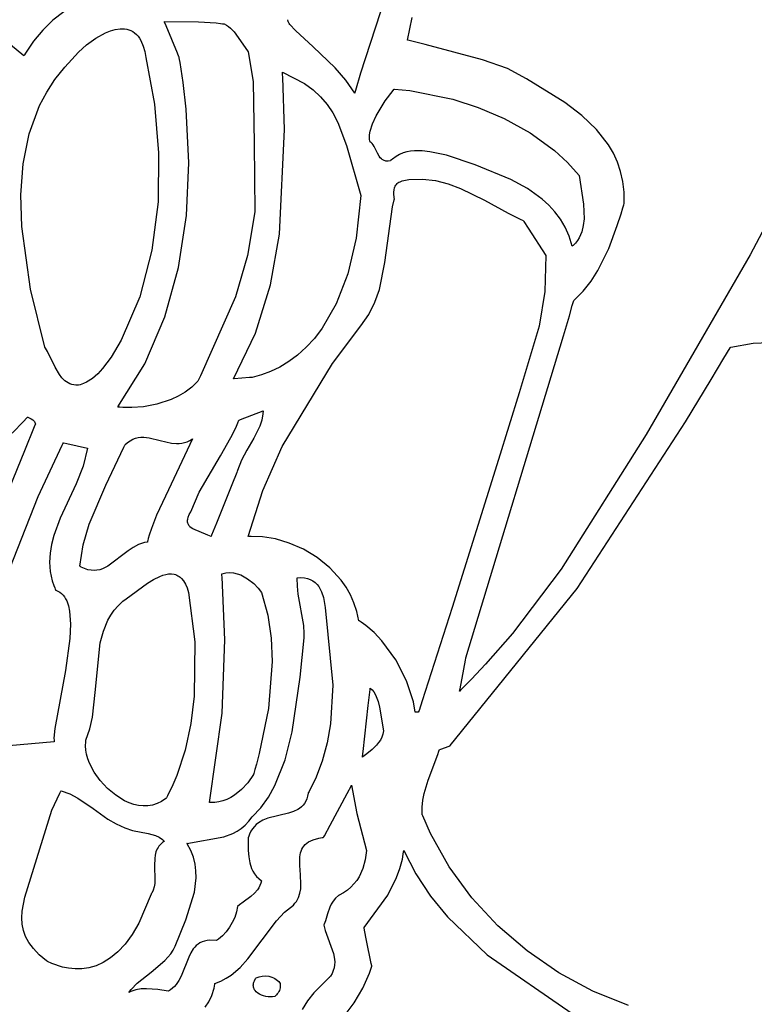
# Model space of a CAD drawing. Extents: x 21.3 to 51.6, y -34 to 34.1.
# Tile 24 of 117: x 45.8 to 47.1, y -29.4 to -27.6. Entities that reach past the tile are written whole.
import ezdxf

# ---------------------------------------------------------------- set-up
doc = ezdxf.new("R2010")
doc.units = 0

msp = doc.modelspace()

# ---------------------------------------------------------------- linework, layer by layer
at = {"layer": 'Layer 1', "color": 7, "linetype": 'CONTINUOUS'}
for p, q in [((46.674022, -26.883536), (46.406648, -27.708323)), ((45.8759, -27.59832), (45.856473, -27.613763)), ((45.856473, -27.613763), (45.838474, -27.63124)), ((46.056417, -27.617081), (46.056019, -27.616119)), ((46.056026, -27.616119), (46.117168, -27.616754)), ((46.059181, -27.623775), (46.056417, -27.617081)), ((46.117168, -27.616754), (46.148547, -27.618409)), ((46.148547, -27.618409), (46.156044, -27.619261)), ((46.156044, -27.619261), (46.159713, -27.619772)), ((46.159713, -27.619772), (46.161526, -27.62005)), ((46.161526, -27.62005), (46.162426, -27.620195)), ((46.162426, -27.620195), (46.162875, -27.620269)), ((46.162875, -27.620269), (46.162931, -27.620278)), ((46.162965, -27.620284), (46.167002, -27.622324)), ((46.276786, -27.61352), (46.276841, -27.612725)), ((46.276849, -27.614362), (46.276786, -27.61352)), ((46.276841, -27.612725), (46.276849, -27.612677)), ((46.277029, -27.615249), (46.276849, -27.614362)), ((46.277321, -27.616181), (46.277029, -27.615249)), ((46.277724, -27.617158), (46.277321, -27.616181)), ((46.278849, -27.619244), (46.277724, -27.617158)), ((46.280381, -27.621505), (46.278849, -27.619244)), ((46.490746, -27.649438), (46.499193, -27.60887)), ((45.838474, -27.63124), (45.822068, -27.650798)), ((45.933338, -27.645559), (45.950744, -27.636163)), ((45.950744, -27.636163), (45.959509, -27.632739)), ((45.959509, -27.632739), (45.968167, -27.630354)), ((45.968167, -27.630354), (45.976603, -27.629151)), ((45.976603, -27.629151), (45.984705, -27.629271)), ((45.984705, -27.629271), (45.988595, -27.629871)), ((45.988595, -27.629871), (45.992359, -27.630856)), ((45.992359, -27.630856), (45.995983, -27.632243)), ((45.995983, -27.632243), (45.999453, -27.634049)), ((45.999453, -27.634049), (46.002755, -27.636292)), ((46.002755, -27.636292), (46.005874, -27.638991)), ((46.079392, -27.672705), (46.059181, -27.623775)), ((46.167002, -27.622324), (46.170769, -27.624823)), ((46.170769, -27.624823), (46.174298, -27.627725)), ((46.174298, -27.627725), (46.180764, -27.634517)), ((46.180764, -27.634517), (46.192186, -27.650511)), ((46.290124, -27.632235), (46.280381, -27.621505)), ((46.32224, -27.661191), (46.290124, -27.632235)), ((45.822068, -27.650798), (45.807421, -27.672481)), ((45.916855, -27.657408), (45.933338, -27.645559)), ((46.005874, -27.638991), (46.008797, -27.642162)), ((46.008797, -27.642162), (46.011509, -27.645824)), ((46.011509, -27.645824), (46.013996, -27.649995)), ((46.013996, -27.649995), (46.01824, -27.659932)), ((46.192186, -27.650511), (46.206019, -27.670284)), ((46.491062, -27.649525), (46.490744, -27.649453)), ((46.493447, -27.650064), (46.491062, -27.649525)), ((46.522155, -27.6568), (46.493447, -27.650064)), ((47.302874, -27.654893), (47.103338, -28.033164)), ((45.804626, -27.677225), (45.780628, -27.65739)), ((45.807421, -27.672481), (45.805722, -27.675343)), ((45.890268, -27.683918), (45.902197, -27.670573)), ((45.902197, -27.670573), (45.916855, -27.657408)), ((46.01824, -27.659932), (46.020817, -27.669251)), ((46.020817, -27.669251), (46.022688, -27.680008)), ((46.082068, -27.679182), (46.079392, -27.672705)), ((46.206019, -27.670284), (46.214421, -27.723073)), ((46.361506, -27.698904), (46.32224, -27.661191)), ((46.624503, -27.684202), (46.522155, -27.6568)), ((45.804675, -27.677149), (45.804649, -27.677194)), ((45.804884, -27.676787), (45.804675, -27.677149)), ((45.805722, -27.675343), (45.804884, -27.676787)), ((45.877688, -27.697804), (45.890268, -27.683918)), ((46.022688, -27.680008), (46.038041, -27.763673)), ((46.082333, -27.679824), (46.082068, -27.679182)), ((46.082395, -27.679974), (46.082333, -27.679824)), ((46.082419, -27.680068), (46.082411, -27.680022)), ((46.082452, -27.680253), (46.082419, -27.680068)), ((46.082517, -27.680621), (46.082452, -27.680253)), ((46.083035, -27.683572), (46.082517, -27.680621)), ((46.084047, -27.689478), (46.083035, -27.683572)), ((46.085984, -27.701311), (46.084047, -27.689478)), ((46.669179, -27.699914), (46.624503, -27.684202)), ((45.860328, -27.719294), (45.877688, -27.697804)), ((46.089493, -27.725048), (46.085984, -27.701311)), ((46.267139, -27.706574), (46.267129, -27.706394)), ((46.267176, -27.707294), (46.267139, -27.706574)), ((46.26714, -27.706399), (46.306224, -27.726918)), ((46.267324, -27.710176), (46.267176, -27.707294)), ((46.380187, -27.72058), (46.361506, -27.698904)), ((46.406648, -27.708323), (46.397467, -27.73913)), ((46.703487, -27.718566), (46.669179, -27.699914)), ((45.84545, -27.74205), (45.860328, -27.719294)), ((46.095019, -27.772729), (46.089493, -27.725048)), ((46.214421, -27.723073), (46.21632, -27.834681)), ((46.267613, -27.715946), (46.267324, -27.710176)), ((46.27071, -27.809128), (46.267613, -27.715946)), ((46.396295, -27.743888), (46.380187, -27.72058)), ((46.772044, -27.760692), (46.703487, -27.718566)), ((45.832919, -27.765944), (45.84545, -27.74205)), ((46.306224, -27.726918), (46.321808, -27.738151)), ((46.321808, -27.738151), (46.335213, -27.750417)), ((46.396341, -27.743685), (46.396309, -27.743843)), ((46.396494, -27.742984), (46.396341, -27.743685)), ((46.397467, -27.73913), (46.396494, -27.742984)), ((46.450919, -27.757753), (46.465163, -27.739041)), ((46.465163, -27.739041), (46.466472, -27.737626)), ((46.466472, -27.737626), (46.467071, -27.737011)), ((46.467071, -27.737011), (46.467107, -27.736975)), ((46.467133, -27.736953), (46.494827, -27.739123)), ((46.494827, -27.739123), (46.571844, -27.75494)), ((46.335213, -27.750417), (46.346786, -27.764006)), ((46.434879, -27.784511), (46.450919, -27.757753)), ((46.571844, -27.75494), (46.616976, -27.769609)), ((46.802189, -27.783732), (46.772044, -27.760692)), ((45.814363, -27.816631), (45.832919, -27.765944)), ((46.038041, -27.763673), (46.045663, -27.850465)), ((46.099767, -27.868305), (46.095019, -27.772729)), ((46.346786, -27.764006), (46.356874, -27.779206)), ((46.616976, -27.769609), (46.663732, -27.789465)), ((46.356874, -27.779206), (46.365821, -27.796305)), ((46.365821, -27.796305), (46.381678, -27.837357)), ((46.428349, -27.798665), (46.434879, -27.784511)), ((46.663732, -27.789465), (46.710015, -27.815019)), ((46.828468, -27.808836), (46.802189, -27.783732)), ((46.261857, -27.995884), (46.27071, -27.809128)), ((46.422852, -27.818343), (46.423967, -27.81214)), ((46.423967, -27.81214), (46.428349, -27.798665)), ((46.850047, -27.836565), (46.828468, -27.808836)), ((45.803584, -27.870327), (45.814363, -27.816631)), ((46.4226, -27.824039), (46.422852, -27.818343)), ((46.42283, -27.826663), (46.4226, -27.824039)), ((46.423316, -27.829118), (46.42283, -27.826663)), ((46.424072, -27.83139), (46.423316, -27.829118)), ((46.424146, -27.83144), (46.424102, -27.831412)), ((46.424833, -27.831904), (46.424146, -27.83144)), ((46.427331, -27.834012), (46.424833, -27.831904)), ((46.710015, -27.815019), (46.75373, -27.846779)), ((46.21632, -27.834681), (46.217666, -27.956368)), ((46.381678, -27.837357), (46.407409, -27.927229)), ((46.429475, -27.836464), (46.427331, -27.834012)), ((46.431333, -27.839185), (46.429475, -27.836464)), ((46.43725, -27.851251), (46.431333, -27.839185)), ((46.489644, -27.848811), (46.483093, -27.850804)), ((46.49626, -27.847525), (46.489644, -27.848811)), ((46.50295, -27.846869), (46.49626, -27.847525)), ((46.516597, -27.847142), (46.50295, -27.846869)), ((46.53067, -27.849018), (46.516597, -27.847142)), ((46.560437, -27.85514), (46.53067, -27.849018)), ((46.75373, -27.846779), (46.776655, -27.867815)), ((46.858813, -27.851588), (46.850047, -27.836565)), ((46.045663, -27.850465), (46.044537, -27.938224)), ((46.440248, -27.856936), (46.43725, -27.851251)), ((46.441994, -27.859429), (46.440248, -27.856936)), ((46.443995, -27.861587), (46.441994, -27.859429)), ((46.445112, -27.862518), (46.443995, -27.861587)), ((46.446318, -27.863336), (46.445112, -27.862518)), ((46.447621, -27.864034), (46.446318, -27.863336)), ((46.449031, -27.8646), (46.447621, -27.864034)), ((46.450554, -27.865027), (46.449031, -27.8646)), ((46.452201, -27.865304), (46.450554, -27.865027)), ((46.453979, -27.865422), (46.452201, -27.865304)), ((46.455897, -27.865372), (46.453979, -27.865422)), ((46.460185, -27.864729), (46.455897, -27.865372)), ((46.460316, -27.864617), (46.460216, -27.864705)), ((46.460516, -27.864442), (46.460316, -27.864617)), ((46.463718, -27.861783), (46.460516, -27.864442)), ((46.470141, -27.857213), (46.463718, -27.861783)), ((46.476595, -27.853579), (46.470141, -27.857213)), ((46.483093, -27.850804), (46.476595, -27.853579)), ((46.611548, -27.872007), (46.560437, -27.85514)), ((46.866092, -27.867477), (46.858813, -27.851588)), ((45.79951, -27.926003), (45.803584, -27.870327)), ((46.095476, -27.963001), (46.099767, -27.868305)), ((46.675605, -27.898466), (46.611548, -27.872007)), ((46.776655, -27.867815), (46.797684, -27.891118)), ((46.871778, -27.884303), (46.866092, -27.867477)), ((46.875769, -27.902134), (46.871778, -27.884303)), ((46.475413, -27.903338), (46.477427, -27.90227)), ((46.477427, -27.90227), (46.479702, -27.901306)), ((46.479702, -27.901306), (46.480943, -27.900865)), ((46.480943, -27.900865), (46.481036, -27.900835)), ((46.481036, -27.900835), (46.493302, -27.89865)), ((46.493302, -27.89865), (46.517232, -27.897549)), ((46.517232, -27.897549), (46.54045, -27.900247)), ((46.54045, -27.900247), (46.563063, -27.906072)), ((46.705, -27.914341), (46.675605, -27.898466)), ((46.797684, -27.891118), (46.805571, -27.942705)), ((46.877959, -27.921042), (46.875769, -27.902134)), ((46.466375, -27.920997), (46.466666, -27.917081)), ((46.466666, -27.917081), (46.467422, -27.913447)), ((46.467422, -27.913447), (46.468011, -27.911744)), ((46.468011, -27.911744), (46.46876, -27.910122)), ((46.46876, -27.910122), (46.469683, -27.908584)), ((46.469683, -27.908584), (46.470796, -27.907133)), ((46.470796, -27.907133), (46.472112, -27.905773)), ((46.472112, -27.905773), (46.473646, -27.904507)), ((46.473646, -27.904507), (46.475413, -27.903338)), ((46.563063, -27.906072), (46.585178, -27.914354)), ((46.585178, -27.914354), (46.628343, -27.935605)), ((46.731506, -27.933238), (46.705, -27.914341)), ((45.801067, -27.982629), (45.79951, -27.926003)), ((46.407409, -27.927229), (46.398855, -28.003002)), ((46.464025, -27.946955), (46.466935, -27.934904)), ((46.466432, -27.925168), (46.466375, -27.920997)), ((46.467129, -27.93417), (46.466432, -27.925168)), ((46.466935, -27.934904), (46.467034, -27.934531)), ((46.467034, -27.934531), (46.467084, -27.934344)), ((46.467084, -27.934344), (46.467109, -27.934251)), ((46.467109, -27.934251), (46.467121, -27.934204)), ((46.628343, -27.935605), (46.670804, -27.958628)), ((46.743409, -27.944115), (46.731506, -27.933238)), ((46.878244, -27.941095), (46.877959, -27.921042)), ((46.044537, -27.938224), (46.033645, -28.024787)), ((46.450016, -28.046474), (46.464025, -27.946955)), ((46.754271, -27.9561), (46.743409, -27.944115)), ((46.805571, -27.942705), (46.806355, -27.968471)), ((46.872484, -27.959635), (46.875769, -27.949087)), ((46.875769, -27.949087), (46.877407, -27.943808)), ((46.877407, -27.943808), (46.878228, -27.941168)), ((46.878228, -27.941168), (46.878241, -27.941127)), ((46.081384, -28.055418), (46.095476, -27.963001)), ((46.217666, -27.956368), (46.204813, -28.03408)), ((46.670804, -27.958628), (46.692038, -27.969127)), ((46.692038, -27.969127), (46.697366, -27.971533)), ((46.697366, -27.971533), (46.697532, -27.971607)), ((46.697532, -27.971607), (46.697616, -27.971643)), ((46.697616, -27.971643), (46.697657, -27.971662)), ((46.697689, -27.971681), (46.697728, -27.971742)), ((46.697728, -27.971742), (46.697919, -27.972038)), ((46.697919, -27.972038), (46.698726, -27.97329)), ((46.763985, -27.969312), (46.754271, -27.9561)), ((46.772446, -27.98387), (46.763985, -27.969312)), ((46.806355, -27.968471), (46.80502, -27.98065)), ((46.865753, -27.980637), (46.872484, -27.959635)), ((45.816778, -28.094618), (45.801067, -27.982629)), ((46.698726, -27.97329), (46.706424, -27.985234)), ((46.706424, -27.985234), (46.737964, -28.034174)), ((46.779546, -27.99989), (46.772446, -27.98387)), ((46.80502, -27.98065), (46.802177, -27.992095)), ((46.850553, -28.021851), (46.865753, -27.980637)), ((46.24573, -28.086526), (46.261857, -27.995884)), ((46.398855, -28.003002), (46.383766, -28.067268)), ((46.78518, -28.017491), (46.779546, -27.99989)), ((46.794498, -28.007449), (46.790894, -28.011984)), ((46.797558, -28.002606), (46.794498, -28.007449)), ((46.800106, -27.99748), (46.797558, -28.002606)), ((46.802177, -27.992095), (46.800106, -27.99748)), ((46.033645, -28.024787), (46.011971, -28.107994)), ((46.785282, -28.017427), (46.785209, -28.017488)), ((46.785573, -28.017181), (46.785282, -28.017427)), ((46.786713, -28.016186), (46.785573, -28.017181)), ((46.790894, -28.011984), (46.786713, -28.016186)), ((46.830973, -28.061218), (46.850553, -28.021851)), ((46.204813, -28.03408), (46.182988, -28.108104)), ((46.737964, -28.034174), (46.736453, -28.098897)), ((47.103338, -28.033164), (46.917505, -28.354298)), ((46.056731, -28.144155), (46.081384, -28.055418)), ((46.440353, -28.094935), (46.450016, -28.046474)), ((46.383766, -28.067268), (46.363159, -28.120759)), ((46.818767, -28.079911), (46.830973, -28.061218)), ((45.842129, -28.198061), (45.816778, -28.094618)), ((46.219017, -28.173389), (46.24573, -28.086526)), ((46.432477, -28.117934), (46.440353, -28.094935)), ((46.804536, -28.097785), (46.818767, -28.079911)), ((46.011971, -28.107994), (45.978496, -28.185683)), ((46.182988, -28.108104), (46.120796, -28.249273)), ((46.736453, -28.098897), (46.726034, -28.160848)), ((46.787972, -28.114721), (46.804536, -28.097785)), ((46.363159, -28.120759), (46.338052, -28.164208)), ((46.421663, -28.139764), (46.432477, -28.117934)), ((46.780133, -28.142003), (46.785328, -28.12394)), ((46.785328, -28.12394), (46.787913, -28.114906)), ((46.787913, -28.114906), (46.787954, -28.114765)), ((46.787954, -28.114765), (46.787972, -28.114721)), ((46.020755, -28.227813), (46.056731, -28.144155)), ((46.407234, -28.160168), (46.421663, -28.139764)), ((46.769651, -28.17811), (46.780133, -28.142003)), ((46.338052, -28.164208), (46.324128, -28.182395)), ((46.356685, -28.227216), (46.407234, -28.160168)), ((46.726034, -28.160848), (46.690045, -28.279997)), ((46.179629, -28.255008), (46.219017, -28.173389)), ((46.324128, -28.182395), (46.309461, -28.198347)), ((46.594917, -28.753591), (46.769651, -28.17811)), ((45.842166, -28.198115), (45.842135, -28.198072)), ((45.842288, -28.198289), (45.842166, -28.198115)), ((45.84325, -28.199705), (45.842288, -28.198289)), ((45.846915, -28.205812), (45.84325, -28.199705)), ((45.978496, -28.185683), (45.960856, -28.215771)), ((46.309461, -28.198347), (46.294178, -28.212154)), ((47.056422, -28.218077), (47.067837, -28.199192)), ((47.067837, -28.199192), (47.068193, -28.198602)), ((47.068193, -28.198602), (47.068372, -28.198307)), ((47.068372, -28.198307), (47.068461, -28.19816)), ((47.068461, -28.19816), (47.068505, -28.198086)), ((47.068505, -28.198086), (47.068546, -28.198057)), ((47.068546, -28.198057), (47.10897, -28.191172)), ((47.10897, -28.191172), (47.191165, -28.187824)), ((45.860561, -28.233826), (45.846915, -28.205812)), ((45.960856, -28.215771), (45.945443, -28.236367)), ((46.294178, -28.212154), (46.278405, -28.223908)), ((47.03357, -28.255867), (47.056422, -28.218077)), ((45.868335, -28.247204), (45.860561, -28.233826)), ((45.945443, -28.236367), (45.936789, -28.24579)), ((45.972695, -28.304993), (46.020755, -28.227813)), ((46.26227, -28.233701), (46.2459, -28.241625)), ((46.278405, -28.223908), (46.26227, -28.233701)), ((46.266651, -28.375685), (46.356685, -28.227216)), ((45.872848, -28.253041), (45.868335, -28.247204)), ((45.877928, -28.258043), (45.872848, -28.253041)), ((45.927334, -28.254036), (45.91695, -28.260661)), ((45.936789, -28.24579), (45.927334, -28.254036)), ((46.120796, -28.249273), (46.116378, -28.257937)), ((46.208103, -28.252634), (46.180637, -28.254924)), ((46.212405, -28.252275), (46.208103, -28.252634)), ((46.212839, -28.252239), (46.212405, -28.252275)), ((46.212941, -28.252231), (46.212839, -28.252239)), ((46.229422, -28.24777), (46.212964, -28.252229)), ((46.2459, -28.241625), (46.229422, -28.24777)), ((45.880715, -28.26017), (45.877928, -28.258043)), ((45.883686, -28.262014), (45.880715, -28.26017)), ((45.886853, -28.26355), (45.883686, -28.262014)), ((45.890232, -28.264754), (45.886853, -28.26355)), ((45.893836, -28.2656), (45.890232, -28.264754)), ((45.897679, -28.266064), (45.893836, -28.2656)), ((45.901774, -28.266121), (45.897679, -28.266064)), ((45.901892, -28.26611), (45.901774, -28.266121)), ((45.902085, -28.266069), (45.901892, -28.26611)), ((45.902471, -28.265985), (45.902085, -28.266069)), ((45.90551, -28.26522), (45.902471, -28.265985)), ((45.91137, -28.263227), (45.90551, -28.26522)), ((45.91695, -28.260661), (45.91137, -28.263227)), ((46.104812, -28.269539), (46.093082, -28.278315)), ((46.115742, -28.259175), (46.104812, -28.269539)), ((46.115823, -28.259019), (46.115753, -28.259154)), ((46.116378, -28.257937), (46.115823, -28.259019)), ((46.179678, -28.255004), (46.17963, -28.255008)), ((46.180637, -28.254924), (46.179678, -28.255004)), ((46.987616, -28.331427), (47.03357, -28.255867)), ((46.080778, -28.285626), (46.068128, -28.291598)), ((46.093082, -28.278315), (46.080778, -28.285626)), ((46.690045, -28.279997), (46.653142, -28.398738)), ((45.972894, -28.305054), (45.97272, -28.305016)), ((45.973267, -28.305128), (45.972894, -28.305054)), ((45.97411, -28.305278), (45.973267, -28.305128)), ((45.976175, -28.305568), (45.97411, -28.305278)), ((45.981721, -28.30606), (45.976175, -28.305568)), ((45.997678, -28.306256), (45.981721, -28.30606)), ((46.018609, -28.304575), (45.997678, -28.306256)), ((46.042698, -28.30002), (46.018609, -28.304575)), ((46.068128, -28.291598), (46.042698, -28.30002)), ((45.809526, -28.325153), (45.810801, -28.323852)), ((45.810801, -28.323852), (45.811437, -28.323203)), ((45.811437, -28.323203), (45.811517, -28.323122)), ((45.811517, -28.323122), (45.811557, -28.323081)), ((45.811574, -28.323063), (45.817937, -28.326343)), ((46.192036, -28.32758), (46.232304, -28.31199)), ((46.232143, -28.317476), (46.230162, -28.32842)), ((46.232409, -28.31195), (46.232143, -28.317476)), ((46.232304, -28.31199), (46.232388, -28.311957)), ((45.783528, -28.351945), (45.804406, -28.330404)), ((45.804406, -28.330404), (45.809526, -28.325153)), ((45.823366, -28.34068), (45.805726, -28.383703)), ((45.817937, -28.326343), (45.82049, -28.328058)), ((45.82049, -28.328058), (45.821651, -28.329032)), ((45.821651, -28.329032), (45.822706, -28.330101)), ((45.822706, -28.330101), (45.823635, -28.331276)), ((45.825067, -28.336531), (45.823366, -28.34068)), ((45.823635, -28.331276), (45.824418, -28.33257)), ((45.824418, -28.33257), (45.825035, -28.333995)), ((45.825035, -28.333995), (45.825464, -28.335563)), ((45.82542, -28.335671), (45.825067, -28.336531)), ((45.825453, -28.33559), (45.82542, -28.335671)), ((46.175006, -28.359693), (46.183486, -28.342398)), ((46.183486, -28.342398), (46.187388, -28.333458)), ((46.187388, -28.333458), (46.18924, -28.328905)), ((46.18924, -28.328905), (46.189354, -28.328618)), ((46.18937, -28.328612), (46.189427, -28.32859)), ((46.189427, -28.32859), (46.189661, -28.3285)), ((46.189661, -28.3285), (46.192036, -28.32758)), ((46.22656, -28.339255), (46.215997, -28.360782)), ((46.230162, -28.32842), (46.22656, -28.339255)), ((46.793902, -28.629478), (46.987616, -28.331427)), ((46.004414, -28.360865), (46.009255, -28.359665)), ((46.009255, -28.359665), (46.014111, -28.359055)), ((46.014111, -28.359055), (46.018981, -28.358959)), ((46.018981, -28.358959), (46.028762, -28.36001)), ((46.028762, -28.36001), (46.048492, -28.364988)), ((46.156216, -28.392641), (46.175006, -28.359693)), ((46.917505, -28.354298), (46.765186, -28.595153)), ((45.830321, -28.465145), (45.873275, -28.373551)), ((45.873275, -28.373551), (45.8746, -28.370732)), ((45.8746, -28.370732), (45.875262, -28.369324)), ((45.875262, -28.369324), (45.875428, -28.368972)), ((45.875428, -28.368972), (45.875448, -28.368928)), ((45.875494, -28.368901), (45.875626, -28.368931)), ((45.875626, -28.368931), (45.876186, -28.369057)), ((45.876186, -28.369057), (45.881742, -28.370312)), ((45.881742, -28.370312), (45.918519, -28.378618)), ((45.951131, -28.445167), (45.983621, -28.376659)), ((45.983621, -28.376659), (45.984568, -28.374487)), ((45.984568, -28.374487), (45.985039, -28.373399)), ((45.985039, -28.373399), (45.985157, -28.373127)), ((45.985187, -28.373061), (45.989972, -28.368753)), ((45.989972, -28.368753), (45.994772, -28.365334)), ((45.994772, -28.365334), (45.999586, -28.36273)), ((45.999586, -28.36273), (46.004414, -28.360865)), ((46.048492, -28.364988), (46.068446, -28.369796)), ((46.106019, -28.361953), (46.063137, -28.453271)), ((46.068446, -28.369796), (46.077767, -28.37063)), ((46.077767, -28.37063), (46.082446, -28.370498)), ((46.082446, -28.370498), (46.087137, -28.369919)), ((46.087137, -28.369919), (46.091839, -28.368835)), ((46.091839, -28.368835), (46.096554, -28.367186)), ((46.096554, -28.367186), (46.101281, -28.364912)), ((46.101281, -28.364912), (46.106019, -28.361953)), ((46.215997, -28.360782), (46.20346, -28.382414)), ((46.232054, -28.454458), (46.266651, -28.375685)), ((45.805726, -28.383703), (45.746253, -28.528758)), ((45.918519, -28.378618), (45.910432, -28.410902)), ((46.11833, -28.457474), (46.156216, -28.392641)), ((46.20346, -28.382414), (46.193855, -28.400402)), ((45.910432, -28.410902), (45.898098, -28.442355)), ((46.193855, -28.400402), (46.186574, -28.418894)), ((46.653142, -28.398738), (46.570342, -28.663644)), ((46.185353, -28.421946), (46.17633, -28.444506)), ((46.186299, -28.419582), (46.185353, -28.421946)), ((46.186523, -28.419022), (46.186299, -28.419582)), ((46.186568, -28.418908), (46.186523, -28.419022)), ((45.898098, -28.442355), (45.869735, -28.504139)), ((45.921379, -28.514724), (45.951131, -28.445167)), ((46.17633, -28.444506), (46.148944, -28.512977)), ((45.754633, -28.656383), (45.830321, -28.465145)), ((46.063137, -28.453271), (46.041761, -28.498671)), ((46.103243, -28.492508), (46.11833, -28.457474)), ((46.206026, -28.536924), (46.232054, -28.454458)), ((46.041761, -28.498671), (46.032742, -28.522216)), ((46.098631, -28.501916), (46.100442, -28.497527)), ((46.100442, -28.497527), (46.103144, -28.492668)), ((46.103144, -28.492668), (46.103194, -28.492588)), ((46.103194, -28.492588), (46.103219, -28.492548)), ((45.869735, -28.504139), (45.85823, -28.535153)), ((45.910738, -28.551268), (45.921379, -28.514724)), ((46.097408, -28.509419), (46.097435, -28.507693)), ((46.097553, -28.511052), (46.097408, -28.509419)), ((46.097435, -28.507693), (46.097642, -28.505869)), ((46.09786, -28.512596), (46.097553, -28.511052)), ((46.097642, -28.505869), (46.098631, -28.501916)), ((46.098322, -28.514056), (46.09786, -28.512596)), ((46.09893, -28.515434), (46.098322, -28.514056)), ((46.099676, -28.516736), (46.09893, -28.515434)), ((46.10055, -28.517966), (46.099676, -28.516736)), ((46.101545, -28.519127), (46.10055, -28.517966)), ((46.148944, -28.512977), (46.140316, -28.534547)), ((45.85823, -28.535153), (45.854137, -28.55084)), ((46.028856, -28.534315), (46.027094, -28.54046)), ((46.032742, -28.522216), (46.028856, -28.534315)), ((46.103861, -28.521259), (46.101545, -28.519127)), ((46.106557, -28.523165), (46.103861, -28.521259)), ((46.133582, -28.534185), (46.106557, -28.523165)), ((46.139354, -28.536953), (46.133582, -28.534185)), ((46.140316, -28.534547), (46.139511, -28.536561)), ((45.854137, -28.55084), (45.851527, -28.566704)), ((45.90463, -28.589724), (45.910738, -28.551268)), ((46.009873, -28.550861), (46.000208, -28.556028)), ((46.014905, -28.548921), (46.009873, -28.550861)), ((46.020095, -28.547503), (46.014905, -28.548921)), ((46.025461, -28.546674), (46.020095, -28.547503)), ((46.025488, -28.546576), (46.025476, -28.546625)), ((46.025513, -28.546478), (46.025488, -28.546576)), ((46.025562, -28.546283), (46.025513, -28.546478)), ((46.02566, -28.545893), (46.025562, -28.546283)), ((46.025859, -28.545113), (46.02566, -28.545893)), ((46.026262, -28.543558), (46.025859, -28.545113)), ((46.027094, -28.54046), (46.026262, -28.543558)), ((46.139511, -28.536561), (46.139363, -28.53693)), ((46.206147, -28.536939), (46.206077, -28.536947)), ((46.206287, -28.536924), (46.206147, -28.536939)), ((46.210902, -28.536541), (46.206287, -28.536924)), ((46.231475, -28.537095), (46.210902, -28.536541)), ((46.254637, -28.541046), (46.231475, -28.537095)), ((46.279326, -28.548478), (46.254637, -28.541046)), ((46.304481, -28.559474), (46.279326, -28.548478)), ((45.851527, -28.566704), (45.850683, -28.582787)), ((45.990947, -28.562462), (45.954931, -28.589946)), ((46.000208, -28.556028), (45.990947, -28.562462)), ((46.329039, -28.574117), (46.304481, -28.559474)), ((45.850683, -28.582787), (45.851888, -28.599134)), ((46.351938, -28.592492), (46.329039, -28.574117)), ((45.851888, -28.599134), (45.855424, -28.615785)), ((45.904873, -28.589873), (45.904676, -28.589756)), ((45.905659, -28.59033), (45.904873, -28.589873)), ((45.907219, -28.591196), (45.905659, -28.59033)), ((45.913299, -28.594063), (45.907219, -28.591196)), ((45.919141, -28.596018), (45.913299, -28.594063)), ((45.924763, -28.597132), (45.919141, -28.596018)), ((45.930184, -28.597472), (45.924763, -28.597132)), ((45.935422, -28.597106), (45.930184, -28.597472)), ((45.940497, -28.596102), (45.935422, -28.597106)), ((45.945428, -28.594529), (45.940497, -28.596102)), ((45.954931, -28.589946), (45.945428, -28.594529)), ((46.047624, -28.60802), (46.053015, -28.605981)), ((46.053015, -28.605981), (46.058315, -28.604497)), ((46.058315, -28.604497), (46.063491, -28.603643)), ((46.063491, -28.603643), (46.068509, -28.603496)), ((46.068509, -28.603496), (46.073337, -28.604132)), ((46.073337, -28.604132), (46.07567, -28.604768)), ((46.07567, -28.604768), (46.077943, -28.605629)), ((46.077943, -28.605629), (46.080153, -28.606724)), ((46.1588, -28.603618), (46.165645, -28.601853)), ((46.158805, -28.603715), (46.158802, -28.603664)), ((46.158832, -28.604126), (46.158805, -28.603715)), ((46.158938, -28.60577), (46.158832, -28.604126)), ((46.15915, -28.609067), (46.158938, -28.60577)), ((46.165645, -28.601853), (46.172491, -28.601265)), ((46.172491, -28.601265), (46.179284, -28.601743)), ((46.179284, -28.601743), (46.185967, -28.603178)), ((46.185967, -28.603178), (46.192486, -28.605459)), ((46.192486, -28.605459), (46.198787, -28.608477)), ((46.372118, -28.614681), (46.351938, -28.592492)), ((46.765186, -28.595153), (46.678238, -28.709916)), ((45.855424, -28.615785), (45.858155, -28.624238)), ((45.987348, -28.648064), (46.025795, -28.620184)), ((46.025795, -28.620184), (46.036696, -28.613453)), ((46.036696, -28.613453), (46.047624, -28.60802)), ((46.080153, -28.606724), (46.082294, -28.608062)), ((46.082294, -28.608062), (46.084363, -28.609654)), ((46.084363, -28.609654), (46.086357, -28.611508)), ((46.086357, -28.611508), (46.090099, -28.616044)), ((46.090099, -28.616044), (46.093488, -28.621746)), ((46.093488, -28.621746), (46.09649, -28.62869)), ((46.163892, -28.721171), (46.15915, -28.609067)), ((46.198787, -28.608477), (46.204813, -28.612121)), ((46.204813, -28.612121), (46.215824, -28.62085)), ((46.215824, -28.62085), (46.223404, -28.628747)), ((46.293507, -28.61091), (46.293515, -28.610676)), ((46.293795, -28.625605), (46.293507, -28.61091)), ((46.293515, -28.610676), (46.293517, -28.610618)), ((46.293523, -28.610563), (46.300164, -28.610141)), ((46.300164, -28.610141), (46.306238, -28.610504)), ((46.306238, -28.610504), (46.311764, -28.6116)), ((46.311764, -28.6116), (46.316766, -28.613379)), ((46.316766, -28.613379), (46.321266, -28.615788)), ((46.321266, -28.615788), (46.325286, -28.618776)), ((46.325286, -28.618776), (46.328848, -28.622291)), ((46.328848, -28.622291), (46.331974, -28.626282)), ((46.380856, -28.627232), (46.372118, -28.614681)), ((45.858155, -28.624238), (45.859776, -28.628499)), ((45.859776, -28.628499), (45.860653, -28.630638)), ((45.860653, -28.630638), (45.861108, -28.63171)), ((45.861108, -28.63171), (45.86134, -28.632247)), ((45.86134, -28.632247), (45.861457, -28.632515)), ((45.861457, -28.632515), (45.861515, -28.63265)), ((45.861515, -28.63265), (45.861545, -28.632717)), ((45.861581, -28.632786), (45.865337, -28.63429)), ((45.865337, -28.63429), (45.868761, -28.636227)), ((45.868761, -28.636227), (45.871864, -28.638581)), ((45.871864, -28.638581), (45.874658, -28.641336)), ((45.874658, -28.641336), (45.877153, -28.644473)), ((46.09649, -28.62869), (46.099074, -28.636953)), ((46.099074, -28.636953), (46.11036, -28.725223)), ((46.223404, -28.628747), (46.229629, -28.636953)), ((46.229629, -28.636953), (46.240919, -28.677199)), ((46.295372, -28.639871), (46.293795, -28.625605)), ((46.305141, -28.69578), (46.295372, -28.639871)), ((46.331974, -28.626282), (46.334686, -28.630697)), ((46.334686, -28.630697), (46.337006, -28.635484)), ((46.337006, -28.635484), (46.34056, -28.645969)), ((46.388516, -28.640768), (46.380856, -28.627232)), ((46.394966, -28.6553), (46.388516, -28.640768)), ((46.567172, -28.910518), (46.793902, -28.629478)), ((45.877153, -28.644473), (45.879362, -28.647976)), ((45.879362, -28.647976), (45.881293, -28.651829)), ((45.881293, -28.651829), (45.884372, -28.660513)), ((45.97348, -28.660338), (45.981538, -28.65253)), ((45.981538, -28.65253), (45.987348, -28.648064)), ((46.34056, -28.645969), (46.343519, -28.663339)), ((46.400071, -28.670837), (46.394966, -28.6553)), ((45.884372, -28.660513), (45.886477, -28.670389)), ((45.886477, -28.670389), (45.888121, -28.693178)), ((45.960327, -28.677361), (45.966435, -28.668627)), ((45.966435, -28.668627), (45.97348, -28.660338)), ((46.343519, -28.663339), (46.357174, -28.802337)), ((46.4037, -28.687391), (46.400071, -28.670837)), ((46.570342, -28.663644), (46.527372, -28.797253)), ((45.888121, -28.693178), (45.88693, -28.719109)), ((45.946877, -28.705883), (45.955081, -28.686506)), ((45.955081, -28.686506), (45.960327, -28.677361)), ((46.240919, -28.677199), (46.247114, -28.71847)), ((46.40382, -28.687484), (46.403756, -28.687445)), ((46.403946, -28.687561), (46.40382, -28.687484)), ((46.407971, -28.690104), (46.403946, -28.687561)), ((46.415859, -28.695652), (46.407971, -28.690104)), ((45.941223, -28.726475), (45.946877, -28.705883)), ((46.306088, -28.710255), (46.305141, -28.69578)), ((46.305977, -28.717777), (46.306088, -28.710255)), ((46.430941, -28.708441), (46.415859, -28.695652)), ((46.444996, -28.723185), (46.430941, -28.708441)), ((46.678238, -28.709916), (46.630383, -28.764956)), ((45.88693, -28.719109), (45.878867, -28.776053)), ((45.932095, -28.815303), (45.941223, -28.726475)), ((46.11036, -28.725223), (46.109145, -28.822281)), ((46.159104, -28.852385), (46.163892, -28.721171)), ((46.247114, -28.71847), (46.248893, -28.760317)), ((46.298568, -28.78844), (46.305977, -28.717777)), ((46.469551, -28.757096), (46.444996, -28.723185)), ((46.248893, -28.760317), (46.241915, -28.843933)), ((46.48857, -28.794497), (46.469551, -28.757096)), ((46.591195, -28.773579), (46.594126, -28.757828)), ((46.594126, -28.757828), (46.594829, -28.754046)), ((46.594829, -28.754046), (46.594894, -28.7537)), ((46.594894, -28.7537), (46.594907, -28.753628)), ((46.630383, -28.764956), (46.605149, -28.791775)), ((45.878867, -28.776053), (45.859769, -28.879872)), ((46.584577, -28.809152), (46.591195, -28.773579)), ((46.284584, -28.885647), (46.298568, -28.78844)), ((46.501097, -28.832501), (46.48857, -28.794497)), ((46.527372, -28.797253), (46.51663, -28.830731)), ((46.605149, -28.791775), (46.592179, -28.804995)), ((45.927223, -28.859617), (45.932095, -28.815303)), ((46.357174, -28.802337), (46.352908, -28.87159)), ((46.420571, -28.838958), (46.423808, -28.810155)), ((46.423808, -28.810155), (46.424056, -28.807942)), ((46.424056, -28.807942), (46.424073, -28.807795)), ((46.424074, -28.807784), (46.427414, -28.81104)), ((46.427414, -28.81104), (46.430295, -28.81464)), ((46.430295, -28.81464), (46.432762, -28.818552)), ((46.583846, -28.813293), (46.583799, -28.813339)), ((46.5838, -28.81333), (46.583813, -28.813261)), ((46.583813, -28.813261), (46.583877, -28.812919)), ((46.583949, -28.81319), (46.583846, -28.813293)), ((46.583877, -28.812919), (46.584577, -28.809152)), ((46.585603, -28.811555), (46.583949, -28.81319)), ((46.592179, -28.804995), (46.585603, -28.811555)), ((46.109145, -28.822281), (46.103036, -28.871157)), ((46.432762, -28.818552), (46.434858, -28.822743)), ((46.434858, -28.822743), (46.43812, -28.831829)), ((46.43812, -28.831829), (46.440434, -28.841637)), ((46.504628, -28.850827), (46.501097, -28.832501)), ((46.51663, -28.830731), (46.511259, -28.847486)), ((46.136576, -29.011943), (46.159104, -28.852385)), ((46.241915, -28.843933), (46.225409, -28.924447)), ((46.411378, -28.92077), (46.420571, -28.838958)), ((46.440434, -28.841637), (46.447684, -28.884174)), ((46.504742, -28.850839), (46.504648, -28.850839)), ((46.505757, -28.850839), (46.504742, -28.850839)), ((46.508979, -28.850839), (46.505757, -28.850839)), ((46.510041, -28.850839), (46.508979, -28.850839)), ((46.510152, -28.850839), (46.510041, -28.850839)), ((46.51021, -28.85076), (46.510189, -28.850826)), ((46.510252, -28.850629), (46.51021, -28.85076)), ((46.510587, -28.849582), (46.510252, -28.850629)), ((46.511259, -28.847486), (46.510587, -28.849582)), ((45.92261, -28.880755), (45.927223, -28.859617)), ((45.859769, -28.879872), (45.85849, -28.897396)), ((45.915745, -28.900834), (45.92261, -28.880755)), ((46.103036, -28.871157), (46.092825, -28.91869)), ((46.271874, -28.935684), (46.284584, -28.885647)), ((46.352908, -28.87159), (46.346963, -28.905299)), ((46.447684, -28.884174), (46.446515, -28.890142)), ((45.858793, -28.903619), (45.738929, -28.914596)), ((45.85849, -28.897396), (45.858582, -28.900953)), ((45.858582, -28.900953), (45.858698, -28.902596)), ((45.858698, -28.902596), (45.858773, -28.903383)), ((45.858773, -28.903383), (45.858794, -28.903576)), ((45.914828, -28.910878), (45.915267, -28.903698)), ((45.915267, -28.903698), (45.915534, -28.901961)), ((45.915534, -28.901961), (45.915692, -28.901103)), ((45.915692, -28.901103), (45.915733, -28.900889)), ((46.346963, -28.905299), (46.33808, -28.93807)), ((46.438995, -28.905218), (46.435426, -28.909529)), ((46.442087, -28.900595), (46.438995, -28.905218)), ((46.444621, -28.895593), (46.442087, -28.900595)), ((46.446515, -28.890142), (46.444621, -28.895593)), ((45.915352, -28.918375), (45.914828, -28.910878)), ((45.916784, -28.926109), (45.915352, -28.918375)), ((46.092825, -28.91869), (46.078188, -28.9637)), ((46.410317, -28.930212), (46.411378, -28.92077)), ((46.427189, -28.917493), (46.418036, -28.925035)), ((46.435426, -28.909529), (46.427189, -28.917493)), ((46.54514, -28.926552), (46.54686, -28.920661)), ((46.54686, -28.920661), (46.54764, -28.917687)), ((46.54764, -28.917687), (46.547663, -28.917593)), ((46.547663, -28.917593), (46.547675, -28.917547)), ((46.547706, -28.917501), (46.547798, -28.917468)), ((46.547798, -28.917468), (46.548187, -28.917329)), ((46.548187, -28.917329), (46.551903, -28.916001)), ((46.551903, -28.916001), (46.563181, -28.911974)), ((46.563181, -28.911974), (46.566733, -28.910705)), ((46.566733, -28.910705), (46.567065, -28.910586)), ((46.567065, -28.910586), (46.567126, -28.910565)), ((46.567129, -28.910563), (46.567172, -28.910518)), ((45.919069, -28.934002), (45.916784, -28.926109)), ((45.922152, -28.941977), (45.919069, -28.934002)), ((46.225409, -28.924447), (46.22043, -28.943668)), ((46.253619, -28.982132), (46.271874, -28.935684)), ((46.33808, -28.93807), (46.325963, -28.969659)), ((46.410185, -28.931389), (46.41019, -28.931345)), ((46.41019, -28.931345), (46.410214, -28.931131)), ((46.410233, -28.931353), (46.410197, -28.931384)), ((46.410214, -28.931131), (46.410317, -28.930212)), ((46.41038, -28.931231), (46.410233, -28.931353)), ((46.410967, -28.930745), (46.41038, -28.931231)), ((46.413322, -28.92882), (46.410967, -28.930745)), ((46.418036, -28.925035), (46.413322, -28.92882)), ((46.527706, -28.9724), (46.54514, -28.926552)), ((45.93049, -28.957859), (45.922152, -28.941977)), ((45.941356, -28.973128), (45.93049, -28.957859)), ((46.216578, -28.957775), (46.215929, -28.960098)), ((46.217871, -28.953104), (46.216578, -28.957775)), ((46.22043, -28.943668), (46.217871, -28.953104)), ((45.954308, -28.98716), (45.941356, -28.973128)), ((46.078188, -28.9637), (46.069108, -28.984891)), ((46.215278, -28.962416), (46.205101, -28.976816)), ((46.21532, -28.962269), (46.215299, -28.962342)), ((46.21536, -28.962125), (46.21532, -28.962269)), ((46.215442, -28.961836), (46.21536, -28.962125)), ((46.215604, -28.961257), (46.215442, -28.961836)), ((46.215929, -28.960098), (46.215604, -28.961257)), ((46.325963, -28.969659), (46.318599, -28.984934)), ((46.520261, -28.995867), (46.527706, -28.9724)), ((45.868769, -28.995642), (45.870897, -28.991823)), ((45.870897, -28.991823), (45.87117, -28.991344)), ((45.87117, -28.991344), (45.871238, -28.991225)), ((45.871238, -28.991225), (45.871272, -28.991165)), ((45.871304, -28.99112), (45.886651, -28.996832)), ((45.968902, -28.999329), (45.954308, -28.98716)), ((46.069108, -28.984891), (46.064109, -28.995093)), ((46.193741, -28.989271), (46.181285, -28.999404)), ((46.205101, -28.976816), (46.193741, -28.989271)), ((46.242005, -29.002946), (46.253619, -28.982132)), ((46.314574, -28.992428), (46.313531, -28.994286)), ((46.318599, -28.984934), (46.314574, -28.992428)), ((46.382695, -28.996373), (46.39052, -28.98181)), ((46.39052, -28.98181), (46.390721, -28.981436)), ((46.390745, -28.98141), (46.399862, -29.032169)), ((45.854497, -29.026118), (45.868769, -28.995642)), ((45.886651, -28.996832), (45.901112, -29.004377)), ((45.901112, -29.004377), (45.92837, -29.022743)), ((45.984699, -29.009009), (45.968902, -28.999329)), ((45.992909, -29.012721), (45.984699, -29.009009)), ((46.051056, -29.010341), (46.043064, -29.014267)), ((46.058795, -29.005011), (46.051056, -29.010341)), ((46.058841, -29.004932), (46.05882, -29.00497)), ((46.058884, -29.004856), (46.058841, -29.004932)), ((46.058969, -29.004703), (46.058884, -29.004856)), ((46.05914, -29.004397), (46.058969, -29.004703)), ((46.05948, -29.003785), (46.05914, -29.004397)), ((46.060156, -29.002557), (46.05948, -29.003785)), ((46.061493, -29.000088), (46.060156, -29.002557)), ((46.064109, -28.995093), (46.061493, -29.000088)), ((46.153426, -29.011183), (46.14591, -29.012084)), ((46.160733, -29.009417), (46.153426, -29.011183)), ((46.167819, -29.006834), (46.160733, -29.009417)), ((46.174673, -29.00348), (46.167819, -29.006834)), ((46.181285, -28.999404), (46.174673, -29.00348)), ((46.228517, -29.021584), (46.242005, -29.002946)), ((46.308812, -29.010054), (46.306589, -29.013883)), ((46.310635, -29.005709), (46.308812, -29.010054)), ((46.312028, -29.000805), (46.310635, -29.005709)), ((46.312962, -28.995299), (46.312028, -29.000805)), ((46.313005, -28.995213), (46.312972, -28.99527)), ((46.313531, -28.994286), (46.313005, -28.995213)), ((46.35255, -29.052476), (46.382695, -28.996373)), ((46.51672, -29.020843), (46.517859, -29.008113)), ((46.517859, -29.008113), (46.520261, -28.995867)), ((45.806154, -29.181546), (45.854497, -29.026118)), ((45.92837, -29.022743), (45.955056, -29.041765)), ((46.001254, -29.015576), (45.992909, -29.012721)), ((46.009679, -29.017496), (46.001254, -29.015576)), ((46.018127, -29.018404), (46.009679, -29.017496)), ((46.026544, -29.01822), (46.018127, -29.018404)), ((46.034875, -29.016867), (46.026544, -29.01822)), ((46.043064, -29.014267), (46.034875, -29.016867)), ((46.136726, -29.011966), (46.136603, -29.011956)), ((46.137216, -29.012006), (46.136726, -29.011966)), ((46.138194, -29.012074), (46.137216, -29.012006)), ((46.14591, -29.012084), (46.138194, -29.012074)), ((46.212992, -29.037621), (46.228517, -29.021584)), ((46.286527, -29.028443), (46.277993, -29.031131)), ((46.294297, -29.024903), (46.286527, -29.028443)), ((46.29782, -29.022705), (46.294297, -29.024903)), ((46.301063, -29.020165), (46.29782, -29.022705)), ((46.303996, -29.017239), (46.301063, -29.020165)), ((46.306589, -29.013883), (46.303996, -29.017239)), ((46.517128, -29.034164), (46.51672, -29.020843)), ((45.955056, -29.041765), (45.969768, -29.050656)), ((46.200191, -29.052654), (46.206741, -29.045817)), ((46.206741, -29.045817), (46.212826, -29.037849)), ((46.212826, -29.037849), (46.212917, -29.037715)), ((46.212917, -29.037715), (46.212963, -29.037648)), ((46.232196, -29.043927), (46.22408, -29.048783)), ((46.240978, -29.040299), (46.232196, -29.043927)), ((46.277993, -29.031131), (46.240978, -29.040299)), ((46.399862, -29.032169), (46.417129, -29.098063)), ((46.517161, -29.034255), (46.517137, -29.034193)), ((46.517211, -29.03438), (46.517161, -29.034255)), ((46.517309, -29.03463), (46.517211, -29.03438)), ((46.517506, -29.03513), (46.517309, -29.03463)), ((46.517903, -29.036128), (46.517506, -29.03513)), ((46.531646, -29.067577), (46.517903, -29.036128)), ((45.969768, -29.050656), (45.985184, -29.057784)), ((45.985184, -29.057784), (45.998824, -29.062027)), ((45.998824, -29.062027), (46.02676, -29.067434)), ((46.178275, -29.06741), (46.185907, -29.063348)), ((46.185907, -29.063348), (46.193229, -29.058463)), ((46.193229, -29.058463), (46.200191, -29.052654)), ((46.210797, -29.063562), (46.208265, -29.068565)), ((46.213675, -29.059125), (46.210797, -29.063562)), ((46.216867, -29.055212), (46.213675, -29.059125)), ((46.220346, -29.051779), (46.216867, -29.055212)), ((46.22408, -29.048783), (46.220346, -29.051779)), ((46.342163, -29.071808), (46.35255, -29.052476)), ((46.02676, -29.067434), (46.040069, -29.071455)), ((46.040069, -29.071455), (46.046342, -29.074421)), ((46.046342, -29.074421), (46.052279, -29.07826)), ((46.052279, -29.07826), (46.055102, -29.080564)), ((46.056013, -29.081398), (46.053112, -29.083388)), ((46.055102, -29.080564), (46.055791, -29.081183)), ((46.055791, -29.081183), (46.055962, -29.081341)), ((46.055962, -29.081341), (46.056005, -29.081381)), ((46.096301, -29.085563), (46.162289, -29.073484)), ((46.162289, -29.073484), (46.178275, -29.06741)), ((46.206019, -29.074453), (46.206032, -29.097784)), ((46.206047, -29.074364), (46.206032, -29.074411)), ((46.206108, -29.074178), (46.206047, -29.074364)), ((46.208265, -29.068565), (46.206108, -29.074178)), ((46.313811, -29.082579), (46.317574, -29.080526)), ((46.317574, -29.080526), (46.321858, -29.078709)), ((46.321858, -29.078709), (46.33211, -29.075827)), ((46.33211, -29.075827), (46.33814, -29.074788)), ((46.33814, -29.074788), (46.339747, -29.074572)), ((46.339747, -29.074572), (46.340566, -29.07447)), ((46.340566, -29.07447), (46.340669, -29.074458)), ((46.340669, -29.074458), (46.34072, -29.074452)), ((46.34075, -29.074437), (46.340803, -29.074338)), ((46.340803, -29.074338), (46.341064, -29.073853)), ((46.341064, -29.073853), (46.342163, -29.071808)), ((46.564993, -29.127358), (46.531646, -29.067577)), ((46.043144, -29.095198), (46.040928, -29.100651)), ((46.044595, -29.092613), (46.043144, -29.095198)), ((46.046298, -29.090132), (46.044595, -29.092613)), ((46.048273, -29.087762), (46.046298, -29.090132)), ((46.050538, -29.085512), (46.048273, -29.087762)), ((46.053112, -29.083388), (46.050538, -29.085512)), ((46.096354, -29.08565), (46.096325, -29.085605)), ((46.096413, -29.085741), (46.096354, -29.08565)), ((46.096645, -29.086105), (46.096413, -29.085741)), ((46.103093, -29.097906), (46.096645, -29.086105)), ((46.107746, -29.109955), (46.103093, -29.097906)), ((46.206032, -29.097784), (46.206726, -29.109179)), ((46.299436, -29.10249), (46.300423, -29.099138)), ((46.300423, -29.099138), (46.301715, -29.095934)), ((46.301715, -29.095934), (46.303341, -29.092892)), ((46.303341, -29.092892), (46.305332, -29.090023)), ((46.305332, -29.090023), (46.307721, -29.087339)), ((46.307721, -29.087339), (46.310537, -29.084854)), ((46.310537, -29.084854), (46.313811, -29.082579)), ((46.417129, -29.098063), (46.414829, -29.114767)), ((46.038713, -29.112476), (46.038461, -29.125128)), ((46.0395, -29.106431), (46.038713, -29.112476)), ((46.040928, -29.100651), (46.0395, -29.106431)), ((46.11076, -29.12221), (46.107746, -29.109955)), ((46.206726, -29.109179), (46.208481, -29.120131)), ((46.29816, -29.125038), (46.298249, -29.109591)), ((46.298249, -29.109591), (46.299436, -29.10249)), ((46.414829, -29.114767), (46.410513, -29.130503)), ((46.038461, -29.125128), (46.039088, -29.150995)), ((46.112288, -29.134625), (46.11076, -29.12221)), ((46.112486, -29.147157), (46.112288, -29.134625)), ((46.208481, -29.120131), (46.211749, -29.130445)), ((46.211749, -29.130445), (46.214092, -29.135301)), ((46.299471, -29.141488), (46.29816, -29.125038)), ((46.410513, -29.130503), (46.403961, -29.144978)), ((46.605469, -29.182609), (46.564993, -29.127358)), ((46.039088, -29.150995), (46.038612, -29.157229)), ((46.109511, -29.172392), (46.112486, -29.147157)), ((46.214092, -29.135301), (46.216982, -29.139923)), ((46.216982, -29.139923), (46.220477, -29.144288)), ((46.220477, -29.144288), (46.224633, -29.14837)), ((46.224633, -29.14837), (46.229506, -29.152144)), ((46.229629, -29.152229), (46.228323, -29.156747)), ((46.229506, -29.152144), (46.229588, -29.152201)), ((46.300202, -29.158152), (46.299471, -29.141488)), ((46.399777, -29.151651), (46.394951, -29.157898)), ((46.403961, -29.144978), (46.399777, -29.151651)), ((46.03586, -29.168999), (46.033286, -29.174415)), ((46.037586, -29.16325), (46.03586, -29.168999)), ((46.038612, -29.157229), (46.037586, -29.16325)), ((46.222311, -29.168232), (46.216903, -29.174534)), ((46.224629, -29.164711), (46.222311, -29.168232)), ((46.226644, -29.160895), (46.224629, -29.164711)), ((46.228323, -29.156747), (46.226644, -29.160895)), ((46.298375, -29.174245), (46.299732, -29.166319)), ((46.299732, -29.166319), (46.300202, -29.158152)), ((46.383264, -29.168967), (46.376347, -29.173715)), ((46.389456, -29.163682), (46.383264, -29.168967)), ((46.394951, -29.157898), (46.389456, -29.163682)), ((45.801494, -29.206484), (45.806154, -29.181546)), ((46.032406, -29.175848), (46.010116, -29.228102)), ((46.03244, -29.175791), (46.032414, -29.175831)), ((46.032492, -29.17571), (46.03244, -29.175791)), ((46.033286, -29.174415), (46.032492, -29.17571)), ((46.09441, -29.222312), (46.109511, -29.172392)), ((46.210696, -29.180096), (46.196987, -29.190182)), ((46.216903, -29.174534), (46.210696, -29.180096)), ((46.292013, -29.188979), (46.294137, -29.185466)), ((46.294137, -29.185466), (46.295885, -29.181831)), ((46.295885, -29.181831), (46.298375, -29.174245)), ((46.361891, -29.183335), (46.357718, -29.188454)), ((46.36712, -29.178626), (46.361891, -29.183335)), ((46.367665, -29.178371), (46.367154, -29.178607)), ((46.368678, -29.177891), (46.367665, -29.178371)), ((46.376347, -29.173715), (46.368678, -29.177891)), ((46.65225, -29.232884), (46.605469, -29.182609)), ((46.186573, -29.19807), (46.184755, -29.207957)), ((46.186654, -29.197997), (46.186602, -29.19804)), ((46.190034, -29.195294), (46.186654, -29.197997)), ((46.196987, -29.190182), (46.190034, -29.195294)), ((46.270898, -29.208571), (46.286512, -29.19559)), ((46.286512, -29.19559), (46.289481, -29.192358)), ((46.289481, -29.192358), (46.292013, -29.188979)), ((46.35175, -29.199628), (46.347641, -29.211567)), ((46.354403, -29.193909), (46.35175, -29.199628)), ((46.357718, -29.188454), (46.354403, -29.193909)), ((45.800848, -29.218279), (45.801494, -29.206484)), ((45.801569, -29.229723), (45.800848, -29.218279)), ((46.075389, -29.269058), (46.09441, -29.222312)), ((46.181636, -29.217558), (46.177394, -29.226736)), ((46.184755, -29.207957), (46.181636, -29.217558)), ((46.256454, -29.223665), (46.270898, -29.208571)), ((46.347641, -29.211567), (46.343818, -29.223693)), ((45.803842, -29.240894), (45.801569, -29.229723)), ((46.010116, -29.228102), (45.998058, -29.24851)), ((46.172207, -29.235353), (46.16625, -29.243272)), ((46.177394, -29.226736), (46.172207, -29.235353)), ((46.20536, -29.291965), (46.256454, -29.223665)), ((46.340747, -29.231412), (46.343263, -29.241358)), ((46.340791, -29.231291), (46.340749, -29.231382)), ((46.340874, -29.231109), (46.340791, -29.231291)), ((46.341522, -29.229645), (46.340874, -29.231109)), ((46.343818, -29.223693), (46.341522, -29.229645)), ((46.704513, -29.277734), (46.65225, -29.232884)), ((45.80785, -29.251866), (45.803842, -29.240894)), ((45.813776, -29.262714), (45.80785, -29.251866)), ((45.998058, -29.24851), (45.98556, -29.265461)), ((46.152738, -29.256466), (46.149156, -29.259113)), ((46.159701, -29.250356), (46.152738, -29.256466)), ((46.16625, -29.243272), (46.159701, -29.250356)), ((46.343263, -29.241358), (46.358095, -29.282236)), ((45.821804, -29.273515), (45.813776, -29.262714)), ((45.832117, -29.284343), (45.821804, -29.273515)), ((45.98556, -29.265461), (45.972746, -29.279222)), ((46.071673, -29.276249), (46.075389, -29.269058)), ((46.10765, -29.273885), (46.1032, -29.280881)), ((46.11021, -29.270756), (46.10765, -29.273885)), ((46.113036, -29.267913), (46.11021, -29.270756)), ((46.116161, -29.265387), (46.113036, -29.267913)), ((46.119615, -29.263209), (46.116161, -29.265387)), ((46.123432, -29.261409), (46.119615, -29.263209)), ((46.127643, -29.26002), (46.123432, -29.261409)), ((46.132279, -29.25907), (46.127643, -29.26002)), ((46.137374, -29.258591), (46.132279, -29.25907)), ((46.149064, -29.259168), (46.137374, -29.258591)), ((46.149156, -29.259113), (46.149099, -29.259152)), ((45.8449, -29.295273), (45.832117, -29.284343)), ((45.959742, -29.290059), (45.946674, -29.29824)), ((45.972746, -29.279222), (45.959742, -29.290059)), ((46.056845, -29.294952), (46.06728, -29.282918)), ((46.06728, -29.282918), (46.071673, -29.276249)), ((46.099432, -29.288655), (46.086064, -29.32261)), ((46.1032, -29.280881), (46.099432, -29.288655)), ((46.19115, -29.307448), (46.20536, -29.291965)), ((46.358095, -29.282236), (46.360093, -29.292523)), ((46.360093, -29.292523), (46.360438, -29.297648)), ((46.761436, -29.316712), (46.704513, -29.277734)), ((45.84498, -29.295318), (45.844925, -29.295289)), ((45.845091, -29.295377), (45.84498, -29.295318)), ((45.846908, -29.296317), (45.845091, -29.295377)), ((45.854899, -29.300046), (45.846908, -29.296317)), ((45.873956, -29.306467), (45.854899, -29.300046)), ((45.88477, -29.308626), (45.873956, -29.306467)), ((45.896274, -29.309728), (45.88477, -29.308626)), ((45.908342, -29.309508), (45.896274, -29.309728)), ((45.920848, -29.307697), (45.908342, -29.309508)), ((45.933667, -29.30403), (45.920848, -29.307697)), ((45.946674, -29.29824), (45.933667, -29.30403)), ((46.032064, -29.315664), (46.056845, -29.294952)), ((46.175122, -29.320865), (46.19115, -29.307448)), ((46.359454, -29.307835), (46.35798, -29.312887)), ((46.360249, -29.302754), (46.359454, -29.307835)), ((46.360438, -29.297648), (46.360249, -29.302754)), ((46.007178, -29.335442), (46.032064, -29.315664)), ((46.086064, -29.32261), (46.08187, -29.330585)), ((46.156656, -29.331502), (46.166233, -29.326576)), ((46.166233, -29.326576), (46.175122, -29.320865)), ((46.350267, -29.326007), (46.323442, -29.35263)), ((46.350605, -29.325662), (46.350267, -29.326007)), ((46.350853, -29.325354), (46.350605, -29.325662)), ((46.352708, -29.322882), (46.350853, -29.325354)), ((46.355756, -29.317905), (46.352708, -29.322882)), ((46.35798, -29.312887), (46.355756, -29.317905)), ((46.822194, -29.349371), (46.761436, -29.316712)), ((45.996613, -29.346307), (46.007178, -29.335442)), ((46.014274, -29.345633), (46.004916, -29.347248)), ((46.024074, -29.345098), (46.014274, -29.345633)), ((46.044052, -29.346408), (46.024074, -29.345098)), ((46.070672, -29.344199), (46.067101, -29.346936)), ((46.073903, -29.341164), (46.070672, -29.344199)), ((46.076825, -29.337863), (46.073903, -29.341164)), ((46.08187, -29.330585), (46.076825, -29.337863)), ((46.140705, -29.357599), (46.144664, -29.344446)), ((46.144664, -29.344446), (46.146066, -29.337096)), ((46.146066, -29.337096), (46.146213, -29.33614)), ((46.146213, -29.33614), (46.146284, -29.335658)), ((46.146284, -29.335658), (46.146293, -29.335598)), ((46.146293, -29.335598), (46.146314, -29.335554)), ((46.146314, -29.335554), (46.156656, -29.331502)), ((45.992136, -29.352215), (45.996613, -29.346307)), ((45.992222, -29.352172), (45.992161, -29.352207)), ((45.996235, -29.350161), (45.992222, -29.352172)), ((46.004916, -29.347248), (45.996235, -29.350161)), ((46.062963, -29.349449), (46.044052, -29.346408)), ((46.063157, -29.349346), (46.063027, -29.349415)), ((46.067101, -29.346936), (46.063157, -29.349346)), ((46.135313, -29.368827), (46.140705, -29.357599)), ((46.323442, -29.35263), (46.311928, -29.367045)), ((46.885964, -29.375264), (46.822194, -29.349371)), ((46.128617, -29.378298), (46.135313, -29.368827)), ((46.311928, -29.367045), (46.302151, -29.382169))]:
    msp.add_line(p, q, dxfattribs=at)
at = {"layer": 'Layer 1', "color": 8, "linetype": 'CONTINUOUS'}
for p, q in [((46.483544, -29.100329), (46.483794, -29.098106)), ((46.483809, -29.098087), (46.505311, -29.140054)), ((46.477117, -29.130319), (46.481439, -29.113434)), ((46.481439, -29.113434), (46.482956, -29.104741)), ((46.482956, -29.104741), (46.483544, -29.100329)), ((46.471227, -29.146599), (46.477117, -29.130319)), ((46.455458, -29.177626), (46.471227, -29.146599)), ((46.505311, -29.140054), (46.531748, -29.179625)), ((46.412969, -29.235557), (46.455458, -29.177626)), ((46.531748, -29.179625), (46.562345, -29.216835)), ((46.562345, -29.216835), (46.632926, -29.284317)), ((46.412983, -29.235658), (46.412966, -29.235575)), ((46.413063, -29.23606), (46.412983, -29.235658)), ((46.413943, -29.240458), (46.413063, -29.23606)), ((46.417606, -29.258772), (46.413943, -29.240458)), ((46.42588, -29.300136), (46.417606, -29.258772)), ((46.632926, -29.284317), (46.785184, -29.389725)), ((46.422749, -29.317273), (46.425184, -29.310305)), ((46.425184, -29.310305), (46.426306, -29.306798)), ((46.426756, -29.304516), (46.42588, -29.300136)), ((46.426306, -29.306798), (46.426843, -29.30504)), ((46.426836, -29.304913), (46.426756, -29.304516)), ((46.426852, -29.304994), (46.426836, -29.304913)), ((46.216809, -29.331205), (46.219101, -29.327027)), ((46.219101, -29.327027), (46.21983, -29.325947)), ((46.21983, -29.325947), (46.219878, -29.325879)), ((46.219878, -29.325879), (46.219902, -29.325845)), ((46.219909, -29.325835), (46.225253, -29.323718)), ((46.225253, -29.323718), (46.230929, -29.322497)), ((46.230929, -29.322497), (46.236769, -29.322188)), ((46.236769, -29.322188), (46.242602, -29.322807)), ((46.242602, -29.322807), (46.248258, -29.324368)), ((46.248258, -29.324368), (46.250966, -29.325507)), ((46.250966, -29.325507), (46.253566, -29.326888)), ((46.253566, -29.326888), (46.256037, -29.328511)), ((46.410652, -29.344455), (46.422749, -29.317273)), ((46.214974, -29.338843), (46.215113, -29.337027)), ((46.215034, -29.340595), (46.214974, -29.338843)), ((46.215282, -29.342281), (46.215034, -29.340595)), ((46.215113, -29.337027), (46.215458, -29.335147)), ((46.215708, -29.343899), (46.215282, -29.342281)), ((46.215458, -29.335147), (46.21602, -29.333206)), ((46.216305, -29.345448), (46.215708, -29.343899)), ((46.21602, -29.333206), (46.216809, -29.331205)), ((46.217061, -29.346927), (46.216305, -29.345448)), ((46.256037, -29.328511), (46.258357, -29.330381)), ((46.258357, -29.330381), (46.260506, -29.332497)), ((46.260506, -29.332497), (46.262964, -29.335559)), ((46.262329, -29.345837), (46.261541, -29.348172)), ((46.262879, -29.343401), (46.262329, -29.345837)), ((46.263178, -29.340872), (46.262879, -29.343401)), ((46.262964, -29.335559), (46.263211, -29.338256)), ((46.263211, -29.338256), (46.263178, -29.340872)), ((46.395286, -29.370243), (46.410652, -29.344455)), ((46.217968, -29.348335), (46.217061, -29.346927)), ((46.220196, -29.350928), (46.217968, -29.348335)), ((46.222914, -29.353216), (46.220196, -29.350928)), ((46.226047, -29.355189), (46.222914, -29.353216)), ((46.229518, -29.356834), (46.226047, -29.355189)), ((46.233253, -29.358139), (46.229518, -29.356834)), ((46.237176, -29.359093), (46.233253, -29.358139)), ((46.241212, -29.359685), (46.237176, -29.359093)), ((46.245285, -29.359903), (46.241212, -29.359685)), ((46.24932, -29.359735), (46.245285, -29.359903)), ((46.253243, -29.35917), (46.24932, -29.359735)), ((46.253325, -29.359104), (46.253264, -29.359153)), ((46.253567, -29.358907), (46.253325, -29.359104)), ((46.254512, -29.358096), (46.253567, -29.358907)), ((46.256283, -29.356367), (46.254512, -29.358096)), ((46.257886, -29.354504), (46.256283, -29.356367)), ((46.259306, -29.352512), (46.257886, -29.354504)), ((46.260529, -29.350399), (46.259306, -29.352512)), ((46.261541, -29.348172), (46.260529, -29.350399)), ((46.377317, -29.394255), (46.395286, -29.370243))]:
    msp.add_line(p, q, dxfattribs=at)

doc.saveas('drawing.dxf')
